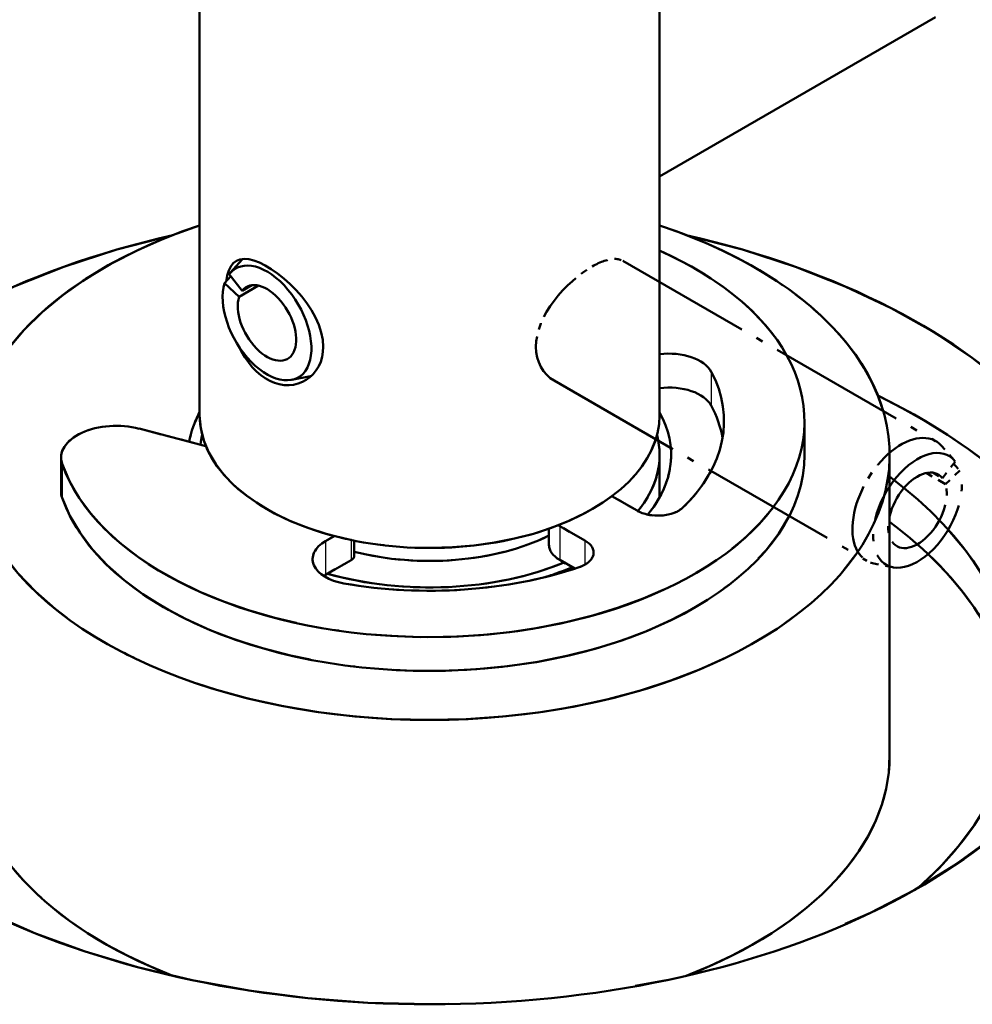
# Model space of a CAD drawing. Header units: millimetres. Extents: x 0 to 420, y 0 to 594.
# Tile 10 of 15: x 311 to 325, y 200 to 215. Entities that reach past the tile are written whole.
import ezdxf

# ---------------------------------------------------------------- set-up
doc = ezdxf.new("R2010")
doc.units = ezdxf.units.MM
doc.header["$LTSCALE"] = 2
doc.linetypes.add('LONG_DASH_DOTTED', pattern=[0.3001, 0.2362, -0.0295, 0.0049, -0.0295])
for name, color, linetype, lineweight in [('Sichtbare Kanten(DIN)', 7, 'Continuous', 50), ('Sichtbare tangentiale Kanten(DIN)', 3, 'Continuous', 25), ('Überlagerung [Formatvorlage Phantomlinien(DIN)]', 179, 'LONG_DASH_DOTTED', 50)]:
    doc.layers.add(name, color=color, linetype=linetype, lineweight=lineweight)

msp = doc.modelspace()

# ---------------------------------------------------------------- linework, layer by layer
at = {"layer": 'Sichtbare Kanten(DIN)'}
for p, q in [((313.616, 230.222), (313.616, 208.993)), ((320.283, 230.222), (320.283, 208.993)), ((320.283, 212.457), (324.284, 214.761)), ((314.06, 211.059), (314.238, 211.259)), ((313.978, 210.91), (314.069, 211.01)), ((314.045, 211.041), (314.232, 210.8)), ((314.188, 210.713), (313.978, 210.91)), ((314.468, 210.875), (314.188, 210.713)), ((314.232, 210.8), (314.371, 210.88)), ((314.952, 209.509), (315.223, 209.564)), ((322.383, 208.911), (322.383, 208.421)), ((312.739, 208.802), (313.707, 208.549)), ((320.283, 208.421), (320.283, 207.806)), ((323.616, 208.421), (323.616, 204.061)), ((311.608, 208.382), (311.608, 207.892)), ((319.593, 207.824), (319.956, 207.615)), ((318.679, 207.352), (318.679, 207.118)), ((319.202, 207.18), (318.835, 207.391)), ((315.567, 207.247), (315.441, 207.174)), ((315.858, 207.18), (315.858, 206.962)), ((315.441, 206.684), (315.811, 206.896)), ((318.835, 206.901), (319.055, 206.774))]:
    msp.add_line(p, q, dxfattribs=at)
at = {"layer": 'Sichtbare Kanten(DIN)', "flags": 128}
for points in [[(314.001, 210.935), (314.016, 211.019), (314.038, 211.092), (314.068, 211.152), (314.105, 211.199), (314.149, 211.232), (314.2, 211.252), (314.26, 211.26), (314.328, 211.256), (314.404, 211.237), (314.484, 211.207), (314.568, 211.165), (314.654, 211.114), (314.744, 211.052), (314.836, 210.979), (314.928, 210.897), (315.016, 210.809), (315.098, 210.716), (315.171, 210.621), (315.239, 210.52), (315.297, 210.414), (315.346, 210.305), (315.38, 210.197), (315.401, 210.09), (315.408, 209.989)], [(315.408, 209.989), (315.404, 209.915), (315.392, 209.842), (315.371, 209.772), (315.343, 209.706), (315.307, 209.647), (315.264, 209.593), (315.215, 209.547), (315.163, 209.508), (315.106, 209.478), (315.045, 209.454), (314.979, 209.439), (314.911, 209.432), (314.841, 209.434), (314.77, 209.446), (314.7, 209.467), (314.632, 209.496), (314.566, 209.532), (314.502, 209.578), (314.439, 209.632), (314.379, 209.694), (314.323, 209.763), (314.27, 209.838), (314.223, 209.918), (314.18, 210)]]:
    msp.add_lwpolyline(points, dxfattribs=at)
at = {"layer": 'Sichtbare Kanten(DIN)'}
for centre, major_axis, ratio, start_param, end_param in [((316.95, 208.421), (-6.667, 0), 0.575862, 5.235988, 10.471976), ((316.95, 206.241), (10.033, 0), 0.575862, 1.950586, 7.474192), ((316.95, 208.911), (5.433, 0), 0.575862, 3.341195, 7.1935), ((314.593, 210.334), (-0.454, 0.789), 0.578093, 0.484162, 6.51602), ((314.593, 210.334), (-0.299, 0.52), 0.578093, 0.484162, 6.51602), ((320.419, 209.52), (0.64, 0), 0.575862, 0.295441, 1.785255), ((314.828, 210.469), (0.499, -0.867), 0.578093, 6.092192, 6.118152), ((316.95, 208.911), (4.267, 0), 0.575862, 5.750467, 6.578626), ((320.419, 209.029), (0.64, 0), 0.575862, 0.295441, 1.785255), ((316.95, 204.878), (10.033, 0), 0.575862, 0.11819, 0.866414), ((316.95, 208.421), (4.267, 0), 0.575862, 0.099989, 0.295441), ((316.95, 208.421), (-3.5, 0), 0.575862, 5.973341, 6.188144), ((316.95, 208.993), (-3.333, 0), 0.575862, 0, 3.141593), ((316.95, 208.421), (3.5, 0), 0.575862, 5.840415, 6.59303), ((312.408, 208.382), (-0.8, 0), 0.575862, 4.286643, 6.482787), ((316.95, 208.421), (-3.333, 0), 0.575862, 6.13356, 6.205361), ((316.95, 208.421), (3.333, 0), 0.575862, 5.845567, 6.432811), ((316.95, 208.421), (-5.433, 0), 0.575862, 0.199602, 3.141593), ((316.509, 204.959), (8.967, 0), 0.575862, 5.706695, 6.938799), ((312.408, 207.892), (-0.8, 0), 0.575862, 0, 0.199602), ((320.258, 207.788), (0.427, 0), 0.575862, 3.926991, 5.750467), ((319.213, 207.608), (-0.533, 0), 0.575862, 0.73342, 0.785398), ((316.509, 204.305), (8.967, 0), 0.575862, 0.063374, 0.655614), ((316.95, 208.421), (2.667, 0), 0.575862, 4.290469, 5.418038), ((315.894, 206.913), (-0.64, 0), 0.575862, 5.497787, 7.558541), ((319.213, 207.118), (-0.533, 0), 0.575862, 0, 0.785398), ((318.9, 207.007), (0.427, 0), 0.575862, 5.245107, 7.068583), ((316.95, 208.421), (-3.333, 0), 0.575862, 1.111128, 2.195504), ((315.698, 206.962), (0.16, 0), 0.575862, 5.497787, 6.283185), ((315.894, 206.423), (0.64, 0), 0.575862, 2.356194, 2.413454), ((316.95, 208.911), (4.267, 0), 0.575862, 4.416948, 5.245107), ((316.95, 208.421), (-3.5, 0), 0.575862, 2.072166, 2.203218), ((316.95, 204.061), (-6.667, 0), 0.575862, 0, 0.978893), ((316.95, 204.061), (6.667, 0), 0.575862, 5.304293, 6.283185)]:
    msp.add_ellipse(centre, major_axis=major_axis, ratio=ratio, start_param=start_param, end_param=end_param, dxfattribs=at)
at = {"layer": 'Sichtbare tangentiale Kanten(DIN)'}
for p, q in [((321.032, 209.627), (321.032, 209.136)), ((311.624, 208.291), (311.624, 207.801)), ((318.835, 207.391), (318.835, 206.901)), ((315.441, 207.174), (315.441, 206.684)), ((315.811, 207.189), (315.811, 206.896)), ((319.202, 207.18), (319.202, 206.833))]:
    msp.add_line(p, q, dxfattribs=at)
at = {"layer": 'Sichtbare tangentiale Kanten(DIN)', "ltscale": 0.354113}
for p, q in [((311.624, 208.267), (311.624, 207.825)), ((318.835, 207.367), (318.835, 206.925)), ((315.441, 207.15), (315.441, 206.708))]:
    msp.add_line(p, q, dxfattribs=at)
at = {"layer": 'Sichtbare tangentiale Kanten(DIN)', "ltscale": 0.211328}
msp.add_line((315.811, 207.175), (315.811, 206.911), dxfattribs=at)
at = {"layer": 'Sichtbare tangentiale Kanten(DIN)', "ltscale": 0.250812}
msp.add_line((319.202, 207.163), (319.202, 206.85), dxfattribs=at)
at = {"layer": 'Überlagerung [Formatvorlage Phantomlinien(DIN)]', "ltscale": 17.032717}
msp.add_line((313.616, 230.222), (313.616, 208.993), dxfattribs=at)
at = {"layer": 'Überlagerung [Formatvorlage Phantomlinien(DIN)]', "ltscale": 15.482341}
msp.add_line((320.283, 230.222), (320.283, 210.926), dxfattribs=at)
at = {"layer": 'Überlagerung [Formatvorlage Phantomlinien(DIN)]', "ltscale": 4.203814}
for p, q in [((319.752, 211.231), (324.284, 208.621)), ((318.754, 209.498), (323.286, 206.888))]:
    msp.add_line(p, q, dxfattribs=at)
at = {"layer": 'Überlagerung [Formatvorlage Phantomlinien(DIN)]', "ltscale": 0.697106}
msp.add_line((312.739, 208.802), (313.707, 208.549), dxfattribs=at)
at = {"layer": 'Überlagerung [Formatvorlage Phantomlinien(DIN)]', "ltscale": 0.226263}
for p, q in [((324.554, 208.344), (324.37, 208.551)), ((323.661, 206.794), (323.39, 206.849))]:
    msp.add_line(p, q, dxfattribs=at)
at = {"layer": 'Überlagerung [Formatvorlage Phantomlinien(DIN)]', "ltscale": 0.492979}
msp.add_line((320.283, 208.421), (320.283, 207.806), dxfattribs=at)
at = {"layer": 'Überlagerung [Formatvorlage Phantomlinien(DIN)]', "ltscale": 0.39347}
msp.add_line((311.608, 208.382), (311.608, 207.892), dxfattribs=at)
at = {"layer": 'Überlagerung [Formatvorlage Phantomlinien(DIN)]', "ltscale": 0.203693}
for p, q in [((324.382, 208.085), (324.568, 208.326)), ((324.635, 208.195), (324.426, 207.999))]:
    msp.add_line(p, q, dxfattribs=at)
at = {"layer": 'Überlagerung [Formatvorlage Phantomlinien(DIN)]', "ltscale": 0.117594}
msp.add_line((324.544, 208.295), (324.635, 208.195), dxfattribs=at)
at = {"layer": 'Überlagerung [Formatvorlage Phantomlinien(DIN)]', "ltscale": 0.259475}
msp.add_line((324.426, 207.999), (324.146, 208.16), dxfattribs=at)
at = {"layer": 'Überlagerung [Formatvorlage Phantomlinien(DIN)]', "ltscale": 0.128574}
msp.add_line((324.243, 208.165), (324.382, 208.085), dxfattribs=at)
at = {"layer": 'Überlagerung [Formatvorlage Phantomlinien(DIN)]', "ltscale": 0.336634}
msp.add_line((319.593, 207.824), (319.956, 207.615), dxfattribs=at)
at = {"layer": 'Überlagerung [Formatvorlage Phantomlinien(DIN)]', "ltscale": 0.187912}
msp.add_line((318.679, 207.352), (318.679, 207.118), dxfattribs=at)
at = {"layer": 'Überlagerung [Formatvorlage Phantomlinien(DIN)]', "ltscale": 0.339724}
msp.add_line((319.202, 207.18), (318.835, 207.391), dxfattribs=at)
at = {"layer": 'Überlagerung [Formatvorlage Phantomlinien(DIN)]', "ltscale": 0.116681}
msp.add_line((315.567, 207.247), (315.441, 207.174), dxfattribs=at)
at = {"layer": 'Überlagerung [Formatvorlage Phantomlinien(DIN)]', "ltscale": 0.174857}
msp.add_line((315.858, 207.18), (315.858, 206.962), dxfattribs=at)
at = {"layer": 'Überlagerung [Formatvorlage Phantomlinien(DIN)]', "ltscale": 0.342757}
msp.add_line((315.441, 206.684), (315.811, 206.896), dxfattribs=at)
at = {"layer": 'Überlagerung [Formatvorlage Phantomlinien(DIN)]', "ltscale": 0.203524}
msp.add_line((318.835, 206.901), (319.055, 206.774), dxfattribs=at)
at = {"layer": 'Überlagerung [Formatvorlage Phantomlinien(DIN)]', "ltscale": 2.200591}
msp.add_line((323.616, 206.803), (323.616, 204.061), dxfattribs=at)
at = {"layer": 'Überlagerung [Formatvorlage Phantomlinien(DIN)]', "ltscale": 0.516658, "flags": 128}
msp.add_lwpolyline([(319.307, 211.151), (319.329, 211.164), (319.351, 211.176), (319.373, 211.187), (319.395, 211.198), (319.417, 211.207), (319.439, 211.217), (319.46, 211.225), (319.481, 211.232), (319.502, 211.239), (319.523, 211.245), (319.542, 211.25), (319.562, 211.254), (319.581, 211.257), (319.599, 211.259), (319.617, 211.26), (319.635, 211.261), (319.651, 211.26), (319.668, 211.258), (319.683, 211.256), (319.698, 211.253), (319.713, 211.249), (319.727, 211.244), (319.74, 211.238), (319.752, 211.231)], dxfattribs=at)
at = {"layer": 'Überlagerung [Formatvorlage Phantomlinien(DIN)]', "ltscale": 1.554976, "flags": 128}
msp.add_lwpolyline([(318.754, 209.498), (318.699, 209.535), (318.647, 209.581), (318.601, 209.635), (318.562, 209.696), (318.531, 209.763), (318.509, 209.835), (318.496, 209.911), (318.491, 209.988), (318.495, 210.068), (318.509, 210.151), (318.531, 210.237), (318.561, 210.324), (318.6, 210.41), (318.646, 210.495), (318.697, 210.576), (318.753, 210.654), (318.813, 210.729), (318.878, 210.803), (318.947, 210.874), (319.019, 210.941), (319.093, 211.003), (319.166, 211.059), (319.238, 211.109), (319.307, 211.151)], dxfattribs=at)
at = {"layer": 'Überlagerung [Formatvorlage Phantomlinien(DIN)]', "ltscale": 16.633841}
msp.add_ellipse((316.95, 208.421), major_axis=(-6.667, 0), ratio=0.575862, start_param=5.235988, end_param=9.039774, dxfattribs=at)
at = {"layer": 'Überlagerung [Formatvorlage Phantomlinien(DIN)]', "ltscale": 3.848546}
msp.add_ellipse((316.95, 208.421), major_axis=(6.667, 0), ratio=0.575862, start_param=0.167104, end_param=1.047198, dxfattribs=at)
at = {"layer": 'Überlagerung [Formatvorlage Phantomlinien(DIN)]', "ltscale": 46.168087}
msp.add_ellipse((316.95, 206.241), major_axis=(10.033, 0), ratio=0.575862, start_param=1.950586, end_param=7.474192, dxfattribs=at)
at = {"layer": 'Überlagerung [Formatvorlage Phantomlinien(DIN)]', "ltscale": 2.140425}
msp.add_ellipse((316.95, 208.911), major_axis=(5.433, 0), ratio=0.575862, start_param=0.309717, end_param=0.910315, dxfattribs=at)
at = {"layer": 'Überlagerung [Formatvorlage Phantomlinien(DIN)]', "ltscale": 4.92423}
msp.add_ellipse((316.95, 204.878), major_axis=(10.033, 0), ratio=0.575862, start_param=0.11819, end_param=0.866414, dxfattribs=at)
at = {"layer": 'Überlagerung [Formatvorlage Phantomlinien(DIN)]', "ltscale": 0.493049}
msp.add_ellipse((316.95, 208.421), major_axis=(-3.5, 0), ratio=0.575862, start_param=5.973341, end_param=6.188144, dxfattribs=at)
at = {"layer": 'Überlagerung [Formatvorlage Phantomlinien(DIN)]', "ltscale": 6.474511}
msp.add_ellipse((316.95, 208.993), major_axis=(-3.333, 0), ratio=0.575862, start_param=0, end_param=2.961179, dxfattribs=at)
at = {"layer": 'Überlagerung [Formatvorlage Phantomlinien(DIN)]', "ltscale": 1.152347}
msp.add_ellipse((312.408, 208.382), major_axis=(-0.8, 0), ratio=0.575862, start_param=4.286643, end_param=6.482787, dxfattribs=at)
at = {"layer": 'Überlagerung [Formatvorlage Phantomlinien(DIN)]', "ltscale": 0.156893}
msp.add_ellipse((316.95, 208.421), major_axis=(-3.333, 0), ratio=0.575862, start_param=6.13356, end_param=6.205361, dxfattribs=at)
at = {"layer": 'Überlagerung [Formatvorlage Phantomlinien(DIN)]', "ltscale": 2.31119}
msp.add_ellipse((323.785, 207.755), major_axis=(0.499, 0.867), ratio=0.578093, start_param=6.092192, end_param=9.615772, dxfattribs=at)
at = {"layer": 'Überlagerung [Formatvorlage Phantomlinien(DIN)]', "ltscale": 1.194138}
msp.add_ellipse((316.95, 208.421), major_axis=(3.333, 0), ratio=0.575862, start_param=5.845567, end_param=6.391755, dxfattribs=at)
at = {"layer": 'Überlagerung [Formatvorlage Phantomlinien(DIN)]', "ltscale": 3.603104}
msp.add_ellipse((324.021, 207.619), major_axis=(0.454, 0.789), ratio=0.578093, start_param=6.050351, end_param=12.082208, dxfattribs=at)
at = {"layer": 'Überlagerung [Formatvorlage Phantomlinien(DIN)]', "ltscale": 1.134219}
msp.add_ellipse((316.95, 208.421), major_axis=(3.5, 0), ratio=0.575862, start_param=5.840415, end_param=6.334494, dxfattribs=at)
at = {"layer": 'Überlagerung [Formatvorlage Phantomlinien(DIN)]', "ltscale": 9.026802}
msp.add_ellipse((316.95, 208.911), major_axis=(-5.433, 0), ratio=0.575862, start_param=0.199602, end_param=2.732409, dxfattribs=at)
at = {"layer": 'Überlagerung [Formatvorlage Phantomlinien(DIN)]', "ltscale": 0.655337}
msp.add_ellipse((316.95, 208.911), major_axis=(4.267, 0), ratio=0.575862, start_param=5.750467, end_param=5.984659, dxfattribs=at)
at = {"layer": 'Überlagerung [Formatvorlage Phantomlinien(DIN)]', "ltscale": 2.373856}
msp.add_ellipse((324.021, 207.619), major_axis=(0.299, 0.52), ratio=0.578093, start_param=6.050351, end_param=12.082208, dxfattribs=at)
at = {"layer": 'Überlagerung [Formatvorlage Phantomlinien(DIN)]', "ltscale": 0.104643}
msp.add_ellipse((312.408, 207.892), major_axis=(-0.8, 0), ratio=0.575862, start_param=0, end_param=0.199602, dxfattribs=at)
at = {"layer": 'Überlagerung [Formatvorlage Phantomlinien(DIN)]', "ltscale": 9.46324}
msp.add_ellipse((316.95, 208.421), major_axis=(-5.433, 0), ratio=0.575862, start_param=0.199602, end_param=2.854866, dxfattribs=at)
at = {"layer": 'Überlagerung [Formatvorlage Phantomlinien(DIN)]', "ltscale": 0.51024}
for centre, start_param, end_param in [((320.258, 207.788), 3.926991, 5.750467), ((318.9, 207.007), 5.245107, 7.068583)]:
    msp.add_ellipse(centre, major_axis=(0.427, 0), ratio=0.575862, start_param=start_param, end_param=end_param, dxfattribs=at)
at = {"layer": 'Überlagerung [Formatvorlage Phantomlinien(DIN)]', "ltscale": 0.018084}
msp.add_ellipse((319.213, 207.608), major_axis=(-0.533, 0), ratio=0.575862, start_param=0.73342, end_param=0.785398, dxfattribs=at)
at = {"layer": 'Überlagerung [Formatvorlage Phantomlinien(DIN)]', "ltscale": 1.972243}
msp.add_ellipse((316.95, 208.421), major_axis=(2.667, 0), ratio=0.575862, start_param=4.290469, end_param=5.418038, dxfattribs=at)
at = {"layer": 'Überlagerung [Formatvorlage Phantomlinien(DIN)]', "ltscale": 6.207342}
msp.add_ellipse((316.509, 204.959), major_axis=(8.967, 0), ratio=0.575862, start_param=5.706695, end_param=6.762081, dxfattribs=at)
at = {"layer": 'Überlagerung [Formatvorlage Phantomlinien(DIN)]', "ltscale": 0.86502}
msp.add_ellipse((315.894, 206.913), major_axis=(-0.64, 0), ratio=0.575862, start_param=5.497787, end_param=7.558541, dxfattribs=at)
at = {"layer": 'Überlagerung [Formatvorlage Phantomlinien(DIN)]', "ltscale": 0.274663}
msp.add_ellipse((319.213, 207.118), major_axis=(-0.533, 0), ratio=0.575862, start_param=0, end_param=0.785398, dxfattribs=at)
at = {"layer": 'Überlagerung [Formatvorlage Phantomlinien(DIN)]', "ltscale": 2.835473}
msp.add_ellipse((316.509, 204.305), major_axis=(8.967, 0), ratio=0.575862, start_param=0.063374, end_param=0.545477, dxfattribs=at)
at = {"layer": 'Überlagerung [Formatvorlage Phantomlinien(DIN)]', "ltscale": 2.370886}
msp.add_ellipse((316.95, 208.421), major_axis=(-3.333, 0), ratio=0.575862, start_param=1.111128, end_param=2.195504, dxfattribs=at)
at = {"layer": 'Überlagerung [Formatvorlage Phantomlinien(DIN)]', "ltscale": 0.082329}
msp.add_ellipse((315.698, 206.962), major_axis=(0.16, 0), ratio=0.575862, start_param=5.497787, end_param=6.283185, dxfattribs=at)
at = {"layer": 'Überlagerung [Formatvorlage Phantomlinien(DIN)]', "ltscale": 0.023938}
msp.add_ellipse((315.894, 206.423), major_axis=(0.64, 0), ratio=0.575862, start_param=2.356194, end_param=2.413454, dxfattribs=at)
at = {"layer": 'Überlagerung [Formatvorlage Phantomlinien(DIN)]', "ltscale": 2.317682}
msp.add_ellipse((316.95, 208.911), major_axis=(4.267, 0), ratio=0.575862, start_param=4.416948, end_param=5.245107, dxfattribs=at)
at = {"layer": 'Überlagerung [Formatvorlage Phantomlinien(DIN)]', "ltscale": 0.300772}
msp.add_ellipse((316.95, 208.421), major_axis=(-3.5, 0), ratio=0.575862, start_param=2.072166, end_param=2.203218, dxfattribs=at)
at = {"layer": 'Überlagerung [Formatvorlage Phantomlinien(DIN)]', "ltscale": 4.280593}
for major_axis, start_param, end_param in [((-6.667, 0), 0, 0.978893), ((6.667, 0), 5.304293, 6.283185)]:
    msp.add_ellipse((316.95, 204.061), major_axis=major_axis, ratio=0.575862, start_param=start_param, end_param=end_param, dxfattribs=at)

doc.saveas('drawing.dxf')
